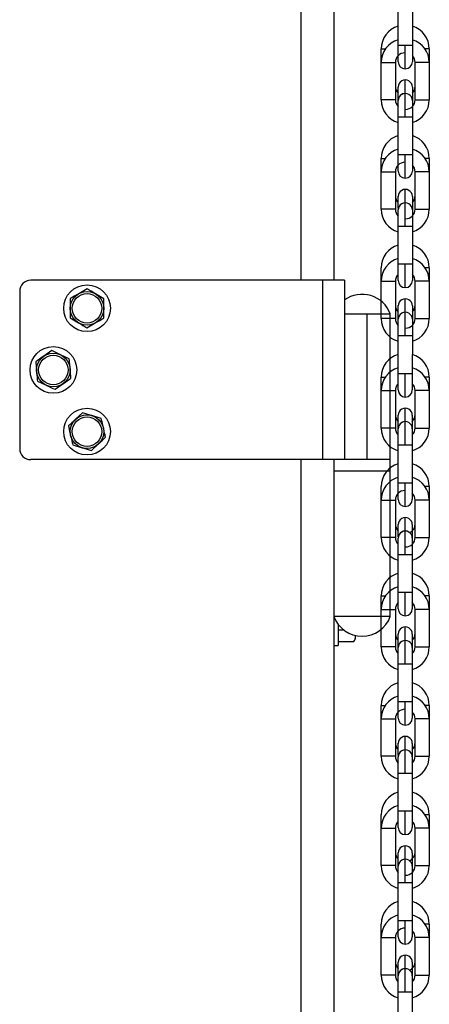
# Model space of a CAD drawing. Header units: inches. Extents: x 170 to 288, y 234 to 248.
# Tile 144 of 256: x 206.451 to 206.603, y 243.445 to 243.811. Entities that reach past the tile are written whole.
import ezdxf

# ---------------------------------------------------------------- set-up
doc = ezdxf.new("R2010")
doc.units = ezdxf.units.IN
doc.header["$LTSCALE"] = 0.25
doc.header["$MEASUREMENT"] = 0
doc.layers.add('SLIM E GUIDE MOTOR RH', color=7, linetype='Continuous')

msp = doc.modelspace()

# ---------------------------------------------------------------- linework, layer by layer
at = {"layer": 'SLIM E GUIDE MOTOR RH'}
for p, q in [((206.5556165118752, 244.1811111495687), (206.5556165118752, 243.714444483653)), ((206.5679165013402, 244.1811111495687), (206.5679165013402, 243.714444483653)), ((206.5918472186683, 243.7984156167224), (206.5918472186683, 243.8181135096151)), ((206.5970968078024, 243.8157530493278), (206.5970964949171, 243.8018422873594)), ((206.5918472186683, 243.8018423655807), (206.5944717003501, 243.8018423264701)), ((206.5944717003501, 243.7930496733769), (206.5944717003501, 243.8018423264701)), ((206.5944717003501, 243.8018423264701), (206.5970964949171, 243.8018422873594)), ((206.5970964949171, 243.8018422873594), (206.5970964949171, 243.7956743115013)), ((206.5855478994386, 243.7954225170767), (206.5855478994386, 243.8004270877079)), ((206.6033958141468, 243.800426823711), (206.6033955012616, 243.7954222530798)), ((206.5855475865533, 243.7815117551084), (206.5855478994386, 243.7954225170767)), ((206.5855478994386, 243.7954225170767), (206.5907971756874, 243.7954224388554)), ((206.5907971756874, 243.7954224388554), (206.5907968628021, 243.7815116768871)), ((206.5981459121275, 243.7815115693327), (206.5981462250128, 243.7954223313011)), ((206.6033955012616, 243.7954222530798), (206.6033955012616, 243.7815114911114)), ((206.591846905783, 243.7862642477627), (206.5918481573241, 243.786347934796)), ((206.591846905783, 243.7774520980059), (206.591846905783, 243.7862642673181)), ((206.5944713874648, 243.775091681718), (206.5944713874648, 243.7849810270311)), ((206.5970961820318, 243.7862641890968), (206.5970961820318, 243.7750916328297)), ((206.5907968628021, 243.7815116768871), (206.5855475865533, 243.7815117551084)), ((206.5981459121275, 243.7815115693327), (206.6033955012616, 243.7815114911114)), ((206.5918465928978, 243.7568195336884), (206.5918465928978, 243.7762950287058)), ((206.5970961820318, 243.7750916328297), (206.5944713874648, 243.775091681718)), ((206.5970961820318, 243.7750916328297), (206.5970958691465, 243.761180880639)), ((206.5944710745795, 243.7523882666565), (206.5944710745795, 243.7611809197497)), ((206.5944710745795, 243.7611809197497), (206.5970958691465, 243.761180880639)), ((206.5970958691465, 243.761180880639), (206.5970958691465, 243.7550128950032)), ((206.585547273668, 243.7547611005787), (206.585547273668, 243.7597656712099)), ((206.6033951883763, 243.7597654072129), (206.603394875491, 243.7547608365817)), ((206.5855469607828, 243.740850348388), (206.585547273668, 243.7547611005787)), ((206.5907965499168, 243.7547610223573), (206.5907962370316, 243.740850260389)), ((206.5981452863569, 243.7408501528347), (206.5981455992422, 243.754760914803)), ((206.603394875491, 243.7547608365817), (206.5981455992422, 243.754760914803)), ((206.603394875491, 243.7547608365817), (206.603394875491, 243.7408500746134)), ((206.5918462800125, 243.7456028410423), (206.5918475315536, 243.7456865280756)), ((206.5918462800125, 243.7411050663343), (206.5918462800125, 243.74560285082)), ((206.5944707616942, 243.73443026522), (206.5944707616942, 243.7432229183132)), ((206.5970955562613, 243.7456027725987), (206.5970955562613, 243.7344302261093)), ((206.5907962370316, 243.740850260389), (206.5855469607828, 243.740850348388)), ((206.5981452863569, 243.7408501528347), (206.603394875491, 243.7408500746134)), ((206.5970955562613, 243.7344302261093), (206.5918459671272, 243.7344303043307)), ((206.5918459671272, 243.7148210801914), (206.5918459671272, 243.7344303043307)), ((206.5970955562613, 243.7344302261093), (206.597095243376, 243.720519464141)), ((206.5855466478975, 243.7140996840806), (206.5855466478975, 243.7191042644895)), ((206.5944704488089, 243.7117268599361), (206.5944704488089, 243.7205195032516)), ((206.597095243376, 243.720519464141), (206.597095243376, 243.7143514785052)), ((206.6033945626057, 243.7191039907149), (206.6033942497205, 243.7140994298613)), ((206.5718832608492, 243.714444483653), (206.4554165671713, 243.714444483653)), ((206.5637498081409, 243.714444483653), (206.5637498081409, 243.6477778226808)), ((206.5718832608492, 243.714444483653), (206.5718832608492, 243.6477778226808)), ((206.5855463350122, 243.7001889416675), (206.5855466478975, 243.7140996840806)), ((206.5907959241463, 243.7140996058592), (206.590795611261, 243.7001888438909)), ((206.5981446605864, 243.7001887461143), (206.5981449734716, 243.7140995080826)), ((206.6033942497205, 243.7140994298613), (206.6033942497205, 243.700188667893)), ((206.4512498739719, 243.710277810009), (206.4512498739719, 243.6519444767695)), ((206.4763124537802, 243.7112444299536), (206.4731718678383, 243.7094673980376)), ((206.4825308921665, 243.7075818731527), (206.4794217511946, 243.7094131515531)), ((206.5944704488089, 243.7026015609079), (206.5944704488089, 243.7075660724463)), ((206.5918456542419, 243.7049414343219), (206.591846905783, 243.7050251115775)), ((206.5918456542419, 243.6937688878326), (206.5918456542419, 243.7049414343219)), ((206.5970949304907, 243.7049413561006), (206.5970949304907, 243.6937688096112)), ((206.4699687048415, 243.7004737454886), (206.473078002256, 243.6986424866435)), ((206.5718832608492, 243.7019444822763), (206.5889165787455, 243.7019444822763)), ((206.5803281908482, 243.6477778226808), (206.5803281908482, 243.7019444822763)), ((206.5889165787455, 243.5894444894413), (206.5889165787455, 243.7019444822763)), ((206.4761871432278, 243.696811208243), (206.4793277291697, 243.698588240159)), ((206.5918453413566, 243.6798581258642), (206.5918456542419, 243.6937688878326)), ((206.5970949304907, 243.6937688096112), (206.5970946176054, 243.6798580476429)), ((206.4631373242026, 243.6883019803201), (206.4601766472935, 243.6862390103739)), ((206.4696709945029, 243.6852370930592), (206.4664041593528, 243.686769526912)), ((206.4578287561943, 243.6769851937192), (206.4610955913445, 243.6754527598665)), ((206.5855460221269, 243.6734382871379), (206.5855460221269, 243.6784428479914)), ((206.5918453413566, 243.6736901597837), (206.5918453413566, 243.6798581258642)), ((206.5944698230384, 243.671065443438), (206.5944698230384, 243.6798580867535)), ((206.5970946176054, 243.6798580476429), (206.5970946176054, 243.6736900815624)), ((206.6033939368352, 243.6784425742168), (206.6033936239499, 243.6734380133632)), ((206.4643624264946, 243.6739203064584), (206.4673229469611, 243.6759832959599)), ((206.5855457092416, 243.6595275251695), (206.5855460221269, 243.6734382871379)), ((206.5907952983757, 243.6734382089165), (206.5907949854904, 243.6595274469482)), ((206.5981443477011, 243.6595273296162), (206.5981443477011, 243.6734380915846)), ((206.6033936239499, 243.6734380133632), (206.6033936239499, 243.6595272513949)), ((206.5944698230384, 243.6619401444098), (206.5944698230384, 243.6669046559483)), ((206.4746349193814, 243.6652283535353), (206.4719929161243, 243.6627706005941)), ((206.4815338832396, 243.6631099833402), (206.4780844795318, 243.6641691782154)), ((206.5918450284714, 243.6642800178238), (206.5918462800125, 243.6643636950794)), ((206.5918450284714, 243.6531074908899), (206.5918450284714, 243.6642800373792)), ((206.5970943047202, 243.6642799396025), (206.5970943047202, 243.6531073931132)), ((206.470965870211, 243.6532789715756), (206.4744152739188, 243.6522197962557)), ((206.4778648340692, 243.6511606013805), (206.4805068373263, 243.653618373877)), ((206.5918447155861, 243.6391967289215), (206.5918450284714, 243.6531074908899)), ((206.5970943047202, 243.6531073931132), (206.5970939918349, 243.6391966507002)), ((206.5889165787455, 243.6477778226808), (206.4554165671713, 243.6477778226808)), ((206.5556165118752, 243.6477778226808), (206.5556165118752, 242.2177778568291)), ((206.5679165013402, 243.6477778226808), (206.5679165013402, 242.2177778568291)), ((206.5679165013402, 243.6436111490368), (206.5889165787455, 243.6436111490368)), ((206.5855453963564, 243.6327768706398), (206.5855453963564, 243.6377814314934)), ((206.5918447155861, 243.6330287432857), (206.5918447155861, 243.6391967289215)), ((206.5944691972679, 243.63040402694), (206.5944691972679, 243.6391966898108)), ((206.5970939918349, 243.6391966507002), (206.5970939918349, 243.6330286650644)), ((206.6033933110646, 243.6377811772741), (206.6033929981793, 243.6327765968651)), ((206.5855450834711, 243.6188661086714), (206.5855453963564, 243.6327768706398)), ((206.5907946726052, 243.6327767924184), (206.5907943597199, 243.6188660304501)), ((206.5981437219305, 243.6188659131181), (206.5981437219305, 243.6327766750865)), ((206.6033929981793, 243.6327765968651), (206.6033929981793, 243.6188658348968)), ((206.5944691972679, 243.6211509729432), (206.5944691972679, 243.6262432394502)), ((206.5918444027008, 243.6236186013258), (206.5918456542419, 243.6237022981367)), ((206.5918444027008, 243.6191208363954), (206.5918444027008, 243.6236186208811)), ((206.5970936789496, 243.6236185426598), (206.5970936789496, 243.6124459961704)), ((206.5918444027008, 243.6124460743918), (206.5918444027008, 243.6186140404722)), ((206.5918440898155, 243.5985353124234), (206.5918444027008, 243.6124460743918)), ((206.5970936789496, 243.6124459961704), (206.5970933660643, 243.5985352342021)), ((206.5855447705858, 243.5921154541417), (206.5855447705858, 243.5971200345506)), ((206.5918440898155, 243.5923673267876), (206.5918440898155, 243.5985353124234)), ((206.5970933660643, 243.5985352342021), (206.5970933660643, 243.5923672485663)), ((206.6033926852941, 243.597119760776), (206.6033923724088, 243.5921151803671)), ((206.5889165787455, 243.5894444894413), (206.5679165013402, 243.5894444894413)), ((206.5855444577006, 243.5782046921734), (206.5855447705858, 243.5921154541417)), ((206.5907940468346, 243.5921153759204), (206.5907937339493, 243.578204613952)), ((206.59814309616, 243.5782045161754), (206.59814309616, 243.5921152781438)), ((206.6033923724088, 243.5921151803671), (206.6033923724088, 243.5782044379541)), ((206.569583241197, 243.5864635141), (206.569583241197, 243.5786944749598)), ((206.5944685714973, 243.5806173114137), (206.5944685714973, 243.5855818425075)), ((206.569583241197, 243.5845262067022), (206.5715201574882, 243.5845262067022)), ((206.575916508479, 243.58236113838), (206.575916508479, 243.5811111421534)), ((206.5918437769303, 243.5829571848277), (206.5918450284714, 243.5830408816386)), ((206.5918437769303, 243.5717846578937), (206.5918437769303, 243.582957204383)), ((206.5970930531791, 243.5829571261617), (206.5970930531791, 243.5717845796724)), ((206.5679165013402, 243.5786944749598), (206.569583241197, 243.5786944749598)), ((206.569583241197, 243.580196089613), (206.5753583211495, 243.580196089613)), ((206.5753583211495, 243.580196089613), (206.5755950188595, 243.5805542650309)), ((206.5756011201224, 243.5805648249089), (206.575916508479, 243.5811111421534)), ((206.591843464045, 243.5578738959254), (206.5918437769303, 243.5717846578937)), ((206.5970930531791, 243.5717845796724), (206.5970927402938, 243.557873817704)), ((206.5855441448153, 243.5514540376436), (206.5855441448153, 243.5564585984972)), ((206.591843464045, 243.5517059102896), (206.591843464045, 243.5578738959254)), ((206.5970927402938, 243.557873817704), (206.5970927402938, 243.5517058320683)), ((206.6033920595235, 243.5564583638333), (206.6033920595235, 243.551453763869)), ((206.58554383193, 243.5375432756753), (206.5855441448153, 243.5514540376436)), ((206.5907934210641, 243.5514539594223), (206.5907934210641, 243.5375431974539)), ((206.5981424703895, 243.537543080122), (206.5981424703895, 243.5514538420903)), ((206.6033920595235, 243.551453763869), (206.6033917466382, 243.5375430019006)), ((206.5918431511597, 243.5422957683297), (206.5918444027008, 243.5423794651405)), ((206.5918431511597, 243.5377980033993), (206.5918431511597, 243.5422958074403)), ((206.5944679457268, 243.5399558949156), (206.5944679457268, 243.544920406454)), ((206.5970924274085, 243.542295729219), (206.5970924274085, 243.5311231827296)), ((206.5918431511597, 243.5311232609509), (206.5918431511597, 243.5372912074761)), ((206.5918428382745, 243.5172124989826), (206.5918431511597, 243.5311232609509)), ((206.5970924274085, 243.5311231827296), (206.5970921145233, 243.5172124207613)), ((206.5918428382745, 243.5110445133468), (206.5918428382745, 243.5172124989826)), ((206.5970921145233, 243.5172124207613), (206.5970921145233, 243.5110444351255)), ((206.5855435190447, 243.5107926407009), (206.5855435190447, 243.5157972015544)), ((206.603391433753, 243.5157969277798), (206.601828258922, 243.5157969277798)), ((206.603391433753, 243.5157969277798), (206.603391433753, 243.5107923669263)), ((206.5855432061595, 243.4968818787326), (206.5855435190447, 243.5107926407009)), ((206.5907927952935, 243.5107925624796), (206.5907927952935, 243.4968818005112)), ((206.5981418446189, 243.4968816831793), (206.5981418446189, 243.5107924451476)), ((206.603391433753, 243.5107923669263), (206.6033911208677, 243.4968816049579)), ((206.5918440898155, 243.5017180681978), (206.5918425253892, 243.5016343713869)), ((206.5918425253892, 243.4904618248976), (206.5918425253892, 243.5016343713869)), ((206.5944673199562, 243.4992944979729), (206.5944673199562, 243.5042590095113)), ((206.597091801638, 243.5016342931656), (206.597091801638, 243.4904617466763)), ((206.5918422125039, 243.4765510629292), (206.5918425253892, 243.4904618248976)), ((206.597091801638, 243.4904617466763), (206.5970914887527, 243.4765509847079)), ((206.5918422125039, 243.4703830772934), (206.5918422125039, 243.4765510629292)), ((206.5970914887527, 243.4765509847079), (206.5970914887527, 243.4703829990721)), ((206.5855428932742, 243.4701312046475), (206.5855428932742, 243.4751358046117)), ((206.6033908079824, 243.4751355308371), (206.6033908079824, 243.4701309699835)), ((206.5855425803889, 243.4562204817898), (206.5855428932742, 243.4701312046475)), ((206.590792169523, 243.4701311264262), (206.590792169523, 243.4562203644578)), ((206.5981412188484, 243.4562202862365), (206.5981412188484, 243.4701310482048)), ((206.6033908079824, 243.4701309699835), (206.6033904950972, 243.4562202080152)), ((206.591843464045, 243.4610566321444), (206.5918418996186, 243.4609729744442)), ((206.5944666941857, 243.4586331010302), (206.5944666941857, 243.4635976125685)), ((206.5918418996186, 243.4498004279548), (206.5918418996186, 243.4609729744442)), ((206.5970911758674, 243.4605033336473), (206.5970911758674, 243.4498003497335)), ((206.5918415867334, 243.4358896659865), (206.5918418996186, 243.4498004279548)), ((206.5970911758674, 243.4498003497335), (206.5970908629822, 243.4358895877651))]:
    msp.add_line(p, q, dxfattribs=at)
at = {"layer": 'SLIM E GUIDE MOTOR RH', "flags": 128}
for points in [[(206.5855478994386, 243.8004270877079), (206.5857478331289, 243.8004270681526), (206.5863166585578, 243.8004270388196), (206.5871110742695, 243.8004270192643)], [(206.591846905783, 243.7956743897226), (206.591846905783, 243.7974809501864), (206.5918472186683, 243.7984156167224)], [(206.6033958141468, 243.800426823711), (206.6031958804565, 243.8004268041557), (206.6026270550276, 243.800426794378), (206.6018326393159, 243.800426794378)], [(206.6033955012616, 243.7954222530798), (206.6031958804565, 243.7954222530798), (206.6026267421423, 243.7954222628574), (206.6017753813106, 243.7954222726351), (206.6007710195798, 243.7954222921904), (206.5997663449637, 243.7954223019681), (206.598914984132, 243.7954223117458), (206.5983461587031, 243.7954223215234), (206.5981462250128, 243.7954223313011)], [(206.5944713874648, 243.7849810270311), (206.5944717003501, 243.7863134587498), (206.5944717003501, 243.7888888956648)], [(206.5944713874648, 243.7838843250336), (206.5934670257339, 243.7836845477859), (206.5926325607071, 243.7831324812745)], [(206.5918465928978, 243.7762950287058), (206.591846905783, 243.7774520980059)], [(206.5944713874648, 243.775091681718), (206.5934670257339, 243.7750916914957), (206.592615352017, 243.7750917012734), (206.5920465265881, 243.7750917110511), (206.5918465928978, 243.7750917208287)], [(206.5918465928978, 243.7611809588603), (206.5920462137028, 243.7611809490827), (206.592615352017, 243.761180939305), (206.5934667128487, 243.7611809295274), (206.5944710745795, 243.7611809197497)], [(206.585547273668, 243.7597656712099), (206.5857472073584, 243.7597656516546), (206.5863160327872, 243.7597656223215), (206.587110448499, 243.7597656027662)], [(206.6033951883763, 243.7597654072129), (206.6031952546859, 243.7597653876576), (206.602626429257, 243.7597653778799), (206.6018320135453, 243.7597653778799)], [(206.585547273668, 243.7547611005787), (206.5857468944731, 243.7547611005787), (206.5863160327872, 243.754761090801), (206.5871673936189, 243.7547610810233), (206.5881717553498, 243.754761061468), (206.5891764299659, 243.7547610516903), (206.5900277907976, 243.7547610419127), (206.5905966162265, 243.754761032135), (206.5907965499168, 243.7547610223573)], [(206.5918462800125, 243.7560524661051), (206.5918465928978, 243.7568195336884)], [(206.5918462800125, 243.7550129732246), (206.5918462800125, 243.7560524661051)], [(206.5944707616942, 243.7431352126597), (206.5944710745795, 243.7443196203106), (206.5944710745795, 243.7482274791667)], [(206.5944707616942, 243.7432229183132), (206.5934663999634, 243.7430231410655), (206.5926319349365, 243.7424710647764)], [(206.5918459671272, 243.7344303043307), (206.5918462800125, 243.7356336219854), (206.5918462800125, 243.7405982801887)], [(206.5918459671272, 243.7205195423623), (206.5920455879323, 243.7205195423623), (206.5926147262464, 243.720519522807), (206.5934660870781, 243.720519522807), (206.5944704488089, 243.7205195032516)], [(206.5944704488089, 243.7205195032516), (206.5954751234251, 243.7205194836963), (206.5963264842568, 243.7205194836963), (206.5968953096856, 243.720519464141), (206.597095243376, 243.720519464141)], [(206.6033945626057, 243.7191039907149), (206.6031946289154, 243.7191039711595), (206.6018313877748, 243.7191039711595)], [(206.5855466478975, 243.7140996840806), (206.5863154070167, 243.7140996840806), (206.5871667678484, 243.7140996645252), (206.5881711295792, 243.7140996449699), (206.5891758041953, 243.7140996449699), (206.590027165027, 243.7140996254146), (206.5905959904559, 243.7140996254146), (206.5907959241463, 243.7140996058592)], [(206.5918456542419, 243.7143515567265), (206.5918456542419, 243.7144700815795), (206.5918459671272, 243.7148210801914)], [(206.6033942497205, 243.7140994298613), (206.6026254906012, 243.7140994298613), (206.6017741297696, 243.7140994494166), (206.5997654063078, 243.7140994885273), (206.5989137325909, 243.7140994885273), (206.598344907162, 243.7140995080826), (206.5981449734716, 243.7140995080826)], [(206.5944704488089, 243.7025615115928), (206.5934657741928, 243.7023617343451), (206.592631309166, 243.7018096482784)], [(206.5944701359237, 243.6937688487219), (206.5944701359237, 243.7010796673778), (206.5944704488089, 243.7018922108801), (206.5944704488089, 243.7025615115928)], [(206.590795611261, 243.7001888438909), (206.5905959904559, 243.7001888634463), (206.5900268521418, 243.7001888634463), (206.5891754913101, 243.7001888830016), (206.5881711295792, 243.7001889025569), (206.5871667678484, 243.7001889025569), (206.5863150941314, 243.7001889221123), (206.5857462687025, 243.7001889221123), (206.5855463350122, 243.7001889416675)], [(206.5981446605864, 243.7001887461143), (206.5983445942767, 243.7001887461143), (206.5989134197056, 243.700188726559), (206.5997650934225, 243.700188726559), (206.6017738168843, 243.7001886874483), (206.6026254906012, 243.700188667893), (206.6033942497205, 243.700188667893)], [(206.5954744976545, 243.6937688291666), (206.5934657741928, 243.6937688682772), (206.5926141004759, 243.6937688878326), (206.5918456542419, 243.6937688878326)], [(206.5970949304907, 243.6937688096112), (206.5968949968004, 243.6937688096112), (206.5963261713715, 243.6937688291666), (206.5954744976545, 243.6937688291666)], [(206.5855460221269, 243.6784428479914), (206.5857459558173, 243.6784428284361), (206.5863147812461, 243.6784428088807), (206.5871091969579, 243.6784427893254)], [(206.5918453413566, 243.6798581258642), (206.5926141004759, 243.6798581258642), (206.5934654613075, 243.6798581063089), (206.5944698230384, 243.6798580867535)], [(206.5944698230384, 243.6798580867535), (206.5954744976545, 243.6798580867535), (206.5963258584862, 243.6798580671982), (206.5968949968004, 243.6798580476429), (206.5970946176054, 243.6798580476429)], [(206.6033939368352, 243.6784425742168), (206.6031940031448, 243.6784425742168), (206.6026251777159, 243.6784425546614), (206.6018307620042, 243.6784425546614)], [(206.5855460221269, 243.6734382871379), (206.585745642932, 243.6734382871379), (206.5863147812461, 243.6734382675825), (206.5871661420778, 243.6734382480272), (206.5881705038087, 243.6734382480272), (206.5891751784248, 243.6734382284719), (206.5900265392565, 243.6734382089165), (206.5907952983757, 243.6734382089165)], [(206.6033936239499, 243.6734380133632), (206.6031940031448, 243.6734380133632), (206.6026248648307, 243.6734380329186), (206.601773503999, 243.6734380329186), (206.5997647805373, 243.6734380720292), (206.5989131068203, 243.6734380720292), (206.5983442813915, 243.6734380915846), (206.5981443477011, 243.6734380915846)], [(206.5907949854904, 243.6595274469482), (206.5900262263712, 243.6595274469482), (206.5891748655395, 243.6595274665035), (206.5871661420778, 243.6595275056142), (206.5863144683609, 243.6595275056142), (206.585745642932, 243.6595275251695), (206.5855457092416, 243.6595275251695)], [(206.5944698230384, 243.6619000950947), (206.5934651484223, 243.661700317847), (206.5926306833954, 243.6611482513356)], [(206.5944695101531, 243.6531074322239), (206.5944695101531, 243.6593247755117), (206.5944698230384, 243.6604182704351), (206.5944698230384, 243.6619000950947)], [(206.5981443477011, 243.6595273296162), (206.5983439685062, 243.6595273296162), (206.5989127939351, 243.6595273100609), (206.599764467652, 243.6595273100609), (206.6017731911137, 243.6595272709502), (206.6026248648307, 243.6595272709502), (206.6031936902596, 243.6595272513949), (206.6033936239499, 243.6595272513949)], [(206.5944695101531, 243.6531074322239), (206.5934651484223, 243.6531074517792), (206.5926137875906, 243.6531074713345), (206.5920446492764, 243.6531074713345), (206.5918450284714, 243.6531074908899)], [(206.5970943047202, 243.6531073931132), (206.5968943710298, 243.6531074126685), (206.596325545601, 243.6531074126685), (206.595473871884, 243.6531074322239), (206.5944695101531, 243.6531074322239)], [(206.5918447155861, 243.6391967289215), (206.5920443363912, 243.6391967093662), (206.5926134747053, 243.6391967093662), (206.593464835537, 243.6391966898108), (206.5944691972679, 243.6391966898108)], [(206.5944691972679, 243.6391966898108), (206.595473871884, 243.6391966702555), (206.5963252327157, 243.6391966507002), (206.5970939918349, 243.6391966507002)], [(206.6033933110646, 243.6377811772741), (206.6031933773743, 243.6377811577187), (206.6026245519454, 243.6377811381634), (206.6018301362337, 243.6377811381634)], [(206.5855453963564, 243.6327768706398), (206.5857450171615, 243.6327768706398), (206.5863141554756, 243.6327768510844), (206.5871655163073, 243.6327768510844), (206.5881701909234, 243.6327768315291), (206.5891745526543, 243.6327768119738), (206.5900259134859, 243.6327768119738), (206.5905950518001, 243.6327767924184), (206.5907946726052, 243.6327767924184)], [(206.6033929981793, 243.6327765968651), (206.6031933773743, 243.6327765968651), (206.6026242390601, 243.6327766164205), (206.6017728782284, 243.6327766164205), (206.5997641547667, 243.6327766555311), (206.5989124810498, 243.6327766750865), (206.5981437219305, 243.6327766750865)], [(206.5907943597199, 243.6188660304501), (206.5905947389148, 243.6188660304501), (206.5900256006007, 243.6188660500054), (206.589174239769, 243.6188660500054), (206.5871655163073, 243.6188660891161), (206.5863138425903, 243.6188660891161), (206.5857450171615, 243.6188661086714), (206.5855450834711, 243.6188661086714)], [(206.5944691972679, 243.6212386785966), (206.5934645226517, 243.6210389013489), (206.5926300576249, 243.6204868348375)], [(206.5944688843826, 243.6124460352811), (206.5944688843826, 243.618663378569), (206.5944691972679, 243.619756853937), (206.5944691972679, 243.6212386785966)], [(206.5981437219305, 243.6188659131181), (206.5989124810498, 243.6188659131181), (206.5997638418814, 243.6188658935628), (206.6007682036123, 243.6188658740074), (206.6017725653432, 243.6188658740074), (206.6026242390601, 243.6188658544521), (206.603193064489, 243.6188658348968), (206.6033929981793, 243.6188658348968)], [(206.5954732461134, 243.6124460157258), (206.5934645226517, 243.6124460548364), (206.5926131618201, 243.6124460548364), (206.5920440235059, 243.6124460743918), (206.5918444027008, 243.6124460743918)], [(206.5970936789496, 243.6124459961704), (206.5963249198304, 243.6124459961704), (206.5954732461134, 243.6124460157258)], [(206.5855447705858, 243.5971200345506), (206.5857447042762, 243.5971200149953), (206.5863135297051, 243.5971199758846), (206.5871079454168, 243.5971199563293)], [(206.5918440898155, 243.5985353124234), (206.5920437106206, 243.5985353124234), (206.5926128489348, 243.5985352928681), (206.5934642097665, 243.5985352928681), (206.5944688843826, 243.5985352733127)], [(206.5944685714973, 243.5897426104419), (206.5944685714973, 243.5968198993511), (206.5944688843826, 243.5985352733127)], [(206.5944688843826, 243.5985352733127), (206.5954732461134, 243.5985352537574), (206.5963246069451, 243.5985352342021), (206.5970933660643, 243.5985352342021)], [(206.6033926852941, 243.597119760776), (206.6031927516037, 243.5971197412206), (206.6018295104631, 243.5971197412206)], [(206.5855447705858, 243.5921154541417), (206.5863135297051, 243.5921154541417), (206.5871648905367, 243.5921154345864), (206.5881695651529, 243.5921154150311), (206.5891739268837, 243.5921153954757), (206.5900252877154, 243.5921153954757), (206.5905944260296, 243.5921153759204), (206.5907940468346, 243.5921153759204)], [(206.6033923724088, 243.5921151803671), (206.6031927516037, 243.5921151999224), (206.6026239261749, 243.5921151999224), (206.6017722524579, 243.5921152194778), (206.600767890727, 243.5921152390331), (206.5997635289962, 243.5921152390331), (206.5989118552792, 243.5921152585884), (206.5983430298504, 243.5921152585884), (206.59814309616, 243.5921152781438)], [(206.5907937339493, 243.578204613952), (206.5905941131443, 243.578204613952), (206.5900252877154, 243.5782046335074), (206.5891736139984, 243.5782046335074), (206.5871648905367, 243.578204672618), (206.5863132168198, 243.5782046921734), (206.5855444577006, 243.5782046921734)], [(206.5944685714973, 243.5805772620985), (206.5934638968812, 243.5803774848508), (206.5926294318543, 243.5798254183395)], [(206.594468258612, 243.5717846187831), (206.594468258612, 243.5766695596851), (206.5944685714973, 243.5780019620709), (206.5944685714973, 243.5805772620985)], [(206.59814309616, 243.5782045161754), (206.5983427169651, 243.5782044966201), (206.5989118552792, 243.5782044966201), (206.5997632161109, 243.5782044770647), (206.6007675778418, 243.5782044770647), (206.6017719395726, 243.5782044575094), (206.6026236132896, 243.5782044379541), (206.6033923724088, 243.5782044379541)], [(206.5954726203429, 243.5717845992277), (206.5934638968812, 243.5717846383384), (206.5926125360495, 243.5717846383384), (206.5920433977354, 243.5717846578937), (206.5918437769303, 243.5717846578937)], [(206.5970930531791, 243.5717845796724), (206.5968931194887, 243.5717845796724), (206.5963242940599, 243.5717845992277), (206.5954726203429, 243.5717845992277)], [(206.5855441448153, 243.5564585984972), (206.5857440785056, 243.5564585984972), (206.5863129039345, 243.5564585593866), (206.5871073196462, 243.5564585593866)], [(206.591843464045, 243.5578738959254), (206.5926122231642, 243.5578738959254), (206.5934635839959, 243.5578738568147), (206.5954726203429, 243.5578738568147)], [(206.5944679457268, 243.5490811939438), (206.5944679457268, 243.5561585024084), (206.594468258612, 243.5578738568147)], [(206.5954726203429, 243.5578738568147), (206.5963239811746, 243.557873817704), (206.5970927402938, 243.557873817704)], [(206.6033920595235, 243.5564583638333), (206.6031921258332, 243.5564583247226), (206.6018288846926, 243.5564583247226)], [(206.5855441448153, 243.5514540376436), (206.5871642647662, 243.5514540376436), (206.5881689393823, 243.551453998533), (206.5900246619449, 243.551453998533), (206.590593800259, 243.5514539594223), (206.5907934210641, 243.5514539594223)], [(206.6033920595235, 243.551453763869), (206.6031921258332, 243.551453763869), (206.6026233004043, 243.5514538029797), (206.6007672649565, 243.5514538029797), (206.5997629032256, 243.5514538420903), (206.5981424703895, 243.5514538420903)], [(206.5944679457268, 243.5399158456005), (206.5934635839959, 243.5397160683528), (206.5926288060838, 243.5391640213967)], [(206.5944676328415, 243.5311232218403), (206.5944676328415, 243.5344879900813), (206.5944679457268, 243.536008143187), (206.5944679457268, 243.5399158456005)], [(206.5907934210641, 243.5375431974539), (206.5905934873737, 243.5375431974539), (206.5900246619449, 243.5375432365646), (206.588168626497, 243.5375432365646), (206.5871642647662, 243.5375432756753), (206.58554383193, 243.5375432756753)], [(206.5981424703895, 243.537543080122), (206.5997625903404, 243.537543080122), (206.6007669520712, 243.5375430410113), (206.602622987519, 243.5375430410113), (206.6031918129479, 243.5375430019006), (206.6033917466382, 243.5375430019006)], [(206.5944676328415, 243.5311232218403), (206.5926119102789, 243.5311232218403), (206.5920427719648, 243.5311232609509), (206.5918431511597, 243.5311232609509)], [(206.5970924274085, 243.5311231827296), (206.5954719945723, 243.5311231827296), (206.5944676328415, 243.5311232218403)], [(206.5918428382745, 243.5172124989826), (206.5920427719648, 243.5172124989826), (206.5926115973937, 243.5172124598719), (206.5944676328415, 243.5172124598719)], [(206.5944673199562, 243.5084197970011), (206.5944673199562, 243.5138476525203), (206.5944676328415, 243.515497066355), (206.5944676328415, 243.5172124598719)], [(206.5944676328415, 243.5172124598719), (206.5954719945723, 243.5172124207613), (206.5970921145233, 243.5172124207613)], [(206.5855435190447, 243.5107926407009), (206.5863122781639, 243.5107926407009), (206.5871636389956, 243.5107926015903), (206.5881683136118, 243.5107926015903), (206.5891726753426, 243.5107925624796), (206.5907927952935, 243.5107925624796)], [(206.603391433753, 243.5107923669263), (206.6026226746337, 243.5107923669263), (206.6017710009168, 243.510792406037), (206.5997622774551, 243.510792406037), (206.5989106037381, 243.5107924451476), (206.5981418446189, 243.5107924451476)], [(206.5944673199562, 243.4992544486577), (206.5934629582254, 243.49905467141), (206.5926281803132, 243.4985025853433)], [(206.5944670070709, 243.4904617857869), (206.5944670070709, 243.4938265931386), (206.5944673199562, 243.4953467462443), (206.5944673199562, 243.4992544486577)], [(206.5907927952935, 243.4968818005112), (206.5891723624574, 243.4968818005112), (206.5881680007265, 243.4968818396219), (206.5871636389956, 243.4968818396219), (206.5863119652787, 243.4968818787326), (206.5855432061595, 243.4968818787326)], [(206.5981418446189, 243.4968816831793), (206.5989106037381, 243.4968816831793), (206.5997619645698, 243.4968816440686), (206.6017706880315, 243.4968816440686), (206.6026223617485, 243.4968816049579), (206.6033911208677, 243.4968816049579)], [(206.5944670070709, 243.4904617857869), (206.5934626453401, 243.4904618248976), (206.5918425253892, 243.4904618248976)], [(206.597091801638, 243.4904617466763), (206.5968918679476, 243.4904617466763), (206.5963230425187, 243.4904617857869), (206.5944670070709, 243.4904617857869)], [(206.5918422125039, 243.4765510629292), (206.5934623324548, 243.4765510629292), (206.5944670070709, 243.4765510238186)], [(206.5944666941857, 243.4677584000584), (206.5944666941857, 243.4731862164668), (206.5944670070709, 243.4748356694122), (206.5944670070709, 243.4765510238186)], [(206.5944670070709, 243.4765510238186), (206.5963227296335, 243.4765510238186), (206.5968918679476, 243.4765509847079), (206.5970914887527, 243.4765509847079)], [(206.6033908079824, 243.4751355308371), (206.6031908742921, 243.4751354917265), (206.6018276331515, 243.4751354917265)], [(206.5855428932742, 243.4701312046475), (206.5871633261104, 243.4701312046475), (206.5881676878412, 243.4701311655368), (206.5905925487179, 243.4701311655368), (206.590792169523, 243.4701311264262)], [(206.6033908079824, 243.4701309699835), (206.6017703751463, 243.4701309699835), (206.6007660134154, 243.4701310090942), (206.5989099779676, 243.4701310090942), (206.5983411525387, 243.4701310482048), (206.5981412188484, 243.4701310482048)], [(206.5944666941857, 243.458593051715), (206.5934623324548, 243.4583932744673), (206.592627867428, 243.4578411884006)], [(206.5944663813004, 243.4498003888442), (206.5944663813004, 243.4515157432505), (206.5944666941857, 243.4531651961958), (206.5944666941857, 243.458593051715)], [(206.5970914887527, 243.4609728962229), (206.5970914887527, 243.4608543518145), (206.5970911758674, 243.4605033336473)], [(206.590792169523, 243.4562203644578), (206.5905922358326, 243.4562204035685), (206.5881673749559, 243.4562204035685), (206.5871630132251, 243.4562204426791), (206.5857425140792, 243.4562204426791), (206.5855425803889, 243.4562204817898)], [(206.5981412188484, 243.4562202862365), (206.5983408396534, 243.4562202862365), (206.5989099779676, 243.4562202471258), (206.6007657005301, 243.4562202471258), (206.6017703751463, 243.4562202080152), (206.6033904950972, 243.4562202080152)], [(206.5944663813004, 243.4498003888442), (206.5934620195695, 243.4498003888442), (206.5926106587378, 243.4498004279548), (206.5918418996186, 243.4498004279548)], [(206.5970911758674, 243.4498003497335), (206.5954710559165, 243.4498003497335), (206.5944663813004, 243.4498003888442)]]:
    msp.add_lwpolyline(points, dxfattribs=at)
at = {"layer": 'SLIM E GUIDE MOTOR RH'}
for centre, radius in [((206.4762498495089, 243.7040278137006), 0.008666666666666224), ((206.4762498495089, 243.7040278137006), 0.00625000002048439), ((206.4762498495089, 243.7040278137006), 0.005468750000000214), ((206.4637498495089, 243.6811111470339), 0.008666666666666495), ((206.4637498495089, 243.6811111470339), 0.006250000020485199), ((206.4637498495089, 243.6811111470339), 0.005468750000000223), ((206.4762498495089, 243.6581944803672), 0.008666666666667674), ((206.4762498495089, 243.6581944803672), 0.006250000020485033), ((206.4762498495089, 243.6581944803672), 0.005468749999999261)]:
    msp.add_circle(centre, radius, dxfattribs=at)
for centre, radius, start, end in [((206.5943405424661, 243.8004269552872), 0.008792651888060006, 106.4732472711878, 179.9991373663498), ((206.5946030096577, 243.8004269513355), 0.008792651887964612, 359.9991373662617, 73.5250272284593), ((206.594340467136, 243.7954223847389), 0.00879265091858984, 106.4732492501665, 179.99913736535), ((206.5946029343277, 243.7954223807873), 0.008792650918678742, 359.9991373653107, 73.5250254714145), ((206.594340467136, 243.7954223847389), 0.00354330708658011, 89.99913736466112, 179.9991373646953), ((206.5946029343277, 243.7954223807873), 0.003543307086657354, 359.9991373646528, 45.27422421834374), ((206.5944717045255, 243.795674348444), 0.002624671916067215, 179.9991373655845, 359.9991229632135), ((206.5944715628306, 243.7862642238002), 0.002624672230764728, 359.9991373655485, 179.9991428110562), ((206.5943403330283, 243.7865161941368), 0.003543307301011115, 179.9991373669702, 225.2744808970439), ((206.5944714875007, 243.781259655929), 0.002624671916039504, 359.9991373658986, 179.9991428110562), ((206.5944714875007, 243.781259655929), 0.002624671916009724, 134.4758266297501, 179.9991373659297), ((206.5946028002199, 243.7865161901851), 0.00354330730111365, 314.7226733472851, 359.999137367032), ((206.5943402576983, 243.7815116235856), 0.008792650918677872, 179.9991373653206, 253.5250254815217), ((206.5943402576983, 243.7815116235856), 0.003543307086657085, 179.9991373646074, 225.2735895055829), ((206.59460272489, 243.781511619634), 0.003543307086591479, 269.9991373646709, 359.9991373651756), ((206.59460272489, 243.781511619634), 0.008792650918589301, 286.4732492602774, 359.9991373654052), ((206.5943399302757, 243.7597655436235), 0.008792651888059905, 106.4732472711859, 179.9991373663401), ((206.5946023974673, 243.7597655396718), 0.008792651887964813, 359.9991373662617, 73.5250272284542), ((206.5943398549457, 243.7547609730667), 0.00879265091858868, 106.4732492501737, 179.9991373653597), ((206.5946023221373, 243.7547609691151), 0.008792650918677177, 359.9991373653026, 73.52502547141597), ((206.5943398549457, 243.7547609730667), 0.00354330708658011, 89.999137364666, 179.9991373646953), ((206.5944710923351, 243.7550129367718), 0.002624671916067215, 179.9991373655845, 359.9991229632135), ((206.5946023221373, 243.7547609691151), 0.003543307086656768, 359.99913736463, 45.27422422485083), ((206.5944709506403, 243.7456028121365), 0.002624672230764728, 359.9991373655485, 179.9991428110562), ((206.594339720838, 243.7458547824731), 0.003543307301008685, 179.9991373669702, 225.2742276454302), ((206.5944708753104, 243.7405982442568), 0.002624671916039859, 359.9991373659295, 179.9991428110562), ((206.5946021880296, 243.7458547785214), 0.003543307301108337, 314.7233220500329, 359.999137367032), ((206.594339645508, 243.7408502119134), 0.008792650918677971, 179.9991373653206, 253.5250254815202), ((206.594339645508, 243.7408502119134), 0.003543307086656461, 179.9991373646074, 225.2728615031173), ((206.5944708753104, 243.7405982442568), 0.002624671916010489, 134.4758266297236, 179.9991373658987), ((206.5946021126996, 243.7408502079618), 0.003543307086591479, 269.9991373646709, 359.9991373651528), ((206.5946021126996, 243.7408502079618), 0.008792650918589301, 286.4732492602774, 359.9991373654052), ((206.5943393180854, 243.7191041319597), 0.008792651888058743, 106.473247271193, 179.9991373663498), ((206.594601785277, 243.719104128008), 0.008792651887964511, 359.9991373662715, 73.52502722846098), ((206.5943392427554, 243.7140995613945), 0.00879265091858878, 106.4732492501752, 179.9991373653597), ((206.594601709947, 243.7140995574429), 0.00879265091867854, 359.9991373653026, 73.5250254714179), ((206.4554165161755, 243.7102778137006), 0.00416666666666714, 90, 180), ((206.5943392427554, 243.7140995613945), 0.003543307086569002, 134.7248813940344, 179.9991373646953), ((205.7482376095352, 243.7156008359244), 0.8436089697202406, 359.9151520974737, 0.0690221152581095), ((206.5944704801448, 243.7143515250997), 0.002624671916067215, 179.9991373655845, 359.9991229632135), ((206.594601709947, 243.7140995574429), 0.003543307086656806, 359.99913736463, 45.27422422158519), ((206.5784165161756, 243.6980303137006), 0.0112058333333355, 20.44433726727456, 125.6639169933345), ((206.59447033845, 243.7049414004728), 0.002624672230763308, 359.9991373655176, 179.9991428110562), ((206.5943391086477, 243.7051933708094), 0.003543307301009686, 179.9991373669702, 225.2742276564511), ((206.5944702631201, 243.6999368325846), 0.002624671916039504, 359.9991373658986, 179.9991428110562), ((206.5946015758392, 243.7051933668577), 0.003543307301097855, 314.724672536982, 359.999137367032), ((206.5943390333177, 243.7001888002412), 0.008792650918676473, 179.9991373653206, 253.525025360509), ((206.5943390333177, 243.7001888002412), 0.003543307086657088, 179.9991373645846, 225.2742238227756), ((206.5944702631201, 243.6999368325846), 0.00262467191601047, 134.4758266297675, 179.9991373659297), ((206.5946015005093, 243.7001887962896), 0.003543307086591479, 269.9991373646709, 359.9991373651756), ((206.5946015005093, 243.7001887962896), 0.008792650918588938, 286.4732491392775, 359.9991373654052), ((206.5943387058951, 243.6784427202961), 0.00879265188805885, 106.47324739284, 179.999137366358), ((206.5946011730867, 243.6784427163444), 0.008792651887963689, 359.9991373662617, 73.52502733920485), ((206.5943386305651, 243.6734381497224), 0.008792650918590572, 106.4736233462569, 179.99913736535), ((206.5946010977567, 243.6734381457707), 0.00879265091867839, 359.9991373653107, 73.52502559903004), ((206.5943386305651, 243.6734381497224), 0.003543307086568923, 134.725291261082, 179.9991373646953), ((206.5944698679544, 243.6736901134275), 0.002624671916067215, 179.9991373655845, 359.9991229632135), ((206.5946010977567, 243.6734381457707), 0.003543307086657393, 359.9991373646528, 45.27422422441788), ((206.5944697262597, 243.664279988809), 0.002624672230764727, 359.9991373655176, 179.9991428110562), ((206.5943384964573, 243.6645319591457), 0.003543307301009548, 179.9991373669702, 225.2743172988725), ((206.5946009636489, 243.664531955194), 0.003543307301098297, 314.724595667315, 359.999137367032), ((206.5943384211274, 243.6595273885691), 0.00879265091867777, 179.9991373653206, 253.5250254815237), ((206.5943384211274, 243.6595273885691), 0.003543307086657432, 179.9991373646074, 225.2732017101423), ((206.5944696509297, 243.6592754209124), 0.002624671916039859, 359.9991373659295, 179.9991428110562), ((206.5944696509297, 243.6592754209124), 0.002624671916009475, 134.4758266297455, 179.9991373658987), ((206.594600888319, 243.6595273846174), 0.008792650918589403, 286.473249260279, 359.9991373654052), ((206.594600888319, 243.6595273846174), 0.003543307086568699, 314.7245355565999, 359.9991373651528), ((206.4554165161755, 243.6519444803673), 0.00416666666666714, 180, 270), ((206.5943380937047, 243.6377813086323), 0.008792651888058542, 106.4732472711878, 179.9991373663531), ((206.5946005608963, 243.6377813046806), 0.00879265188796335, 359.9991373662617, 73.5250272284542), ((206.5943380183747, 243.6327767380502), 0.008792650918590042, 106.4732492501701, 179.99913736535), ((206.5946004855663, 243.6327767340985), 0.008792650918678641, 359.9991373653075, 73.52502547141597), ((206.5943380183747, 243.6327767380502), 0.00354330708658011, 89.999137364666, 179.9991373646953), ((206.5944692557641, 243.6330287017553), 0.002624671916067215, 179.9991373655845, 359.9991229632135), ((206.5946004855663, 243.6327767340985), 0.003543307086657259, 359.9991373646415, 45.27422422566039), ((206.5944691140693, 243.6236185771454), 0.002624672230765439, 359.9991373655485, 179.9991428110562), ((206.594337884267, 243.6238705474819), 0.003543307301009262, 179.9991373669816, 225.2742276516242), ((206.5946003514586, 243.6238705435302), 0.003543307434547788, 295.182801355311, 359.999137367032), ((206.594337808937, 243.6188659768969), 0.00879265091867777, 179.9991373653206, 253.5250254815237), ((206.594337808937, 243.6188659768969), 0.003543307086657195, 179.9991373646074, 225.2742242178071), ((206.5944690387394, 243.6186140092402), 0.002624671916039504, 359.9991373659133, 179.9991428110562), ((206.5944690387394, 243.6186140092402), 0.00262467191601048, 134.4758266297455, 179.999137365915), ((206.5946002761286, 243.6188659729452), 0.003543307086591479, 269.9991373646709, 359.9991373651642), ((206.5946002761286, 243.6188659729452), 0.008792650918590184, 286.4732492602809, 359.9991373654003), ((206.5943374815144, 243.5971198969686), 0.008792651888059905, 106.4732472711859, 179.9991373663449), ((206.594599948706, 243.5971198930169), 0.008792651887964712, 359.9991373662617, 73.52502722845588), ((206.5943374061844, 243.592115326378), 0.00879265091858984, 106.4732492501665, 179.99913736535), ((206.594599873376, 243.5921153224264), 0.00879265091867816, 359.9991373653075, 73.5250254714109), ((206.5943374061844, 243.592115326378), 0.003543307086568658, 134.7252094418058, 179.9991373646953), ((206.594599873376, 243.5921153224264), 0.003543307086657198, 359.9991373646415, 45.27530674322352), ((206.5784165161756, 243.5933586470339), 0.01120583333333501, 200.4443372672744, 339.5556627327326), ((206.5944686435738, 243.5923672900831), 0.002624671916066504, 179.9991373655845, 359.9991229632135), ((206.594468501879, 243.5829571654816), 0.002624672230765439, 359.9991373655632, 179.9991428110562), ((206.5943372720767, 243.5832091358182), 0.00354330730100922, 179.9991373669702, 225.2742276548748), ((206.5945997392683, 243.5832091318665), 0.00354330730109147, 314.7256014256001, 359.999137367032), ((206.5943371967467, 243.5782045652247), 0.008792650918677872, 179.9991373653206, 253.5250254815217), ((206.5943371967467, 243.5782045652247), 0.003543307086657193, 179.9991373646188, 225.2731604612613), ((206.5944684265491, 243.5779525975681), 0.002624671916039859, 359.9991373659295, 179.9991428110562), ((206.5944684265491, 243.5779525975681), 0.002624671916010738, 134.4758266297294, 179.9991373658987), ((206.5945996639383, 243.5782045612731), 0.008792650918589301, 286.4732492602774, 359.9991373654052), ((206.5945996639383, 243.5782045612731), 0.003543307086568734, 314.7228349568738, 359.9991373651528), ((206.5943368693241, 243.5564584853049), 0.008792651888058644, 106.4732472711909, 179.9991373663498), ((206.5945993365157, 243.5564584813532), 0.00879265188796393, 359.9991373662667, 73.52502722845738), ((206.5943367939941, 243.5514539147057), 0.008792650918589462, 106.4732492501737, 179.9991373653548), ((206.5945992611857, 243.5514539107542), 0.008792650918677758, 359.9991373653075, 73.52502547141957), ((206.5943367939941, 243.5514539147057), 0.00354330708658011, 89.999137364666, 179.9991373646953), ((206.5945992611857, 243.5514539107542), 0.003543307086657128, 359.9991373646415, 45.27422422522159), ((206.5944680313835, 243.5517058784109), 0.002624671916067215, 179.9991373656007, 359.9991229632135), ((206.5943366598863, 243.5425477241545), 0.003543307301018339, 179.9991373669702, 225.2755448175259), ((206.5944678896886, 243.5422957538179), 0.002624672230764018, 359.9991373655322, 179.9991428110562), ((206.5945991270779, 243.5425477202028), 0.003543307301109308, 314.7231678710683, 359.999137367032), ((206.5944678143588, 243.5372911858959), 0.002624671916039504, 359.9991373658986, 179.9991428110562), ((206.5944678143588, 243.5372911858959), 0.00262467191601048, 134.4758266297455, 179.999137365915), ((206.5943365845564, 243.5375431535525), 0.008792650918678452, 179.9991373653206, 253.5250254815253), ((206.5943365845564, 243.5375431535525), 0.003543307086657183, 179.9991373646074, 225.2727698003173), ((206.594599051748, 243.5375431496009), 0.008792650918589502, 286.4732492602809, 359.9991373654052), ((206.594599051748, 243.5375431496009), 0.003543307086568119, 314.7220710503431, 359.9991373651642), ((206.5943362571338, 243.5157970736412), 0.008792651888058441, 106.4732472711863, 179.9991373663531), ((206.5945987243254, 243.5157970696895), 0.00879265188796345, 359.9991373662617, 73.52502722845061), ((206.5943361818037, 243.5107925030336), 0.00879265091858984, 106.4732492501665, 179.99913736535), ((206.5945986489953, 243.510792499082), 0.00879265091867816, 359.9991373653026, 73.5250254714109), ((206.5943361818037, 243.5107925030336), 0.003543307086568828, 134.7245116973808, 179.9991373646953), ((206.5945986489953, 243.510792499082), 0.00354330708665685, 359.99913736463, 45.27422422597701), ((206.5944674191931, 243.5110444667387), 0.002624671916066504, 179.9991373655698, 359.9991229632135), ((206.594336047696, 243.5018863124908), 0.003543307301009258, 179.9991373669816, 225.2742276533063), ((206.5944672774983, 243.5016343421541), 0.002624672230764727, 359.9991373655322, 179.9991428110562), ((206.5945985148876, 243.5018863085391), 0.00354330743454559, 295.1830464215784, 359.999137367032), ((206.5944672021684, 243.4966297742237), 0.002624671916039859, 359.9991373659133, 179.9991428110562), ((206.5944672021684, 243.4966297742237), 0.002624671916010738, 134.4758266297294, 179.999137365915), ((206.594335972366, 243.4968817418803), 0.008792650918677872, 179.9991373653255, 253.5250254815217), ((206.594335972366, 243.4968817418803), 0.003543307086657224, 179.9991373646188, 225.272983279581), ((206.5945984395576, 243.4968817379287), 0.003543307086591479, 269.9991373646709, 359.9991373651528), ((206.5945984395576, 243.4968817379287), 0.008792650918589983, 286.4732492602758, 359.9991373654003), ((206.5943356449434, 243.4751356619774), 0.008792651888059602, 106.4732472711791, 179.9991373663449), ((206.594598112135, 243.4751356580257), 0.00879265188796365, 359.9991373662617, 73.52502722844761), ((206.5943355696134, 243.4701310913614), 0.008792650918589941, 106.4732492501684, 179.99913736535), ((206.594598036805, 243.4701310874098), 0.008792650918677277, 359.9991373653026, 73.5250254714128), ((206.5943355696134, 243.4701310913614), 0.00354330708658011, 89.999137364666, 179.9991373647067), ((206.594598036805, 243.4701310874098), 0.00354330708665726, 359.99913736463, 45.27500762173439), ((206.5944668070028, 243.4703830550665), 0.002624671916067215, 179.9991373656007, 359.9991229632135), ((206.5943354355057, 243.4612249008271), 0.003543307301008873, 179.9991373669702, 225.2742276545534), ((206.594466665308, 243.4609729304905), 0.002624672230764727, 359.9991373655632, 179.9991428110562), ((206.5945979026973, 243.4612248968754), 0.003543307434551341, 295.1820762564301, 359.999137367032), ((206.5944665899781, 243.4559683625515), 0.002624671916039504, 359.9991373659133, 179.9991428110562), ((206.5944665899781, 243.4559683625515), 0.002624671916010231, 134.4758266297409, 179.9991373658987), ((206.5943353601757, 243.4562203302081), 0.00879265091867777, 179.9991373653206, 253.5250254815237), ((206.5943353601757, 243.4562203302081), 0.003543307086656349, 179.999137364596, 225.2742242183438), ((206.5945978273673, 243.4562203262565), 0.008792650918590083, 286.4732492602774, 359.9991373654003), ((206.5945978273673, 243.4562203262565), 0.003543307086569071, 314.7230862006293, 359.9991373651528)]:
    msp.add_arc(centre, radius, start, end, dxfattribs=at)
for points, knots in [([(206.4794217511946, 243.7094131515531), (206.4793480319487, 243.7094565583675), (206.4782979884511, 243.7100748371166), (206.4772691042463, 243.7106809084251), (206.4763124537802, 243.7112444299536)], [0, 0, 0, 0, 0.07020589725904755, 1, 1, 1, 1]), ([(206.470031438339, 243.7076903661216), (206.4700238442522, 243.7068206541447), (206.470013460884, 243.7056315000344), (206.4700029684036, 243.7044101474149), (206.4700001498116, 243.7040820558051)], [0, 0, 0, 0, 0.7313702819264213, 1, 1, 1, 1]), ([(206.4731718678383, 243.7094673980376), (206.4730974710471, 243.7094252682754), (206.4720371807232, 243.7088248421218), (206.4709978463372, 243.7082369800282), (206.470031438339, 243.7076903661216)], [0, 0, 0, 0, 0.07016643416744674, 1, 1, 1, 1]), ([(206.482499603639, 243.7039735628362), (206.4825024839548, 243.704301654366), (206.4825132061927, 243.7055230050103), (206.4825234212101, 243.706712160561), (206.4825308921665, 243.7075818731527)], [0, 0, 0, 0, 0.2686300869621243, 1, 1, 1, 1]), ([(206.4700001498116, 243.7040820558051), (206.469992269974, 243.703174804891), (206.4699816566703, 243.7019528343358), (206.4699713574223, 243.7007766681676), (206.4699687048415, 243.7004737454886)], [0, 0, 0, 0, 0.7424490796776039, 1, 1, 1, 1]), ([(206.4824683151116, 243.700365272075), (206.4824709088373, 243.700668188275), (206.4824809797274, 243.7018443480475), (206.4824916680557, 243.7030663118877), (206.482499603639, 243.7039735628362)], [0, 0, 0, 0, 0.2575468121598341, 1, 1, 1, 1]), ([(206.4793277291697, 243.698588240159), (206.4794021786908, 243.6986303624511), (206.4804627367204, 243.6992304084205), (206.4815020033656, 243.6998184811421), (206.4824683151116, 243.700365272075)], [0, 0, 0, 0, 0.0701984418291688, 1, 1, 1, 1]), ([(206.473078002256, 243.6986424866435), (206.4731517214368, 243.6985990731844), (206.4742016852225, 243.697980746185), (206.4752305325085, 243.6973747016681), (206.4761871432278, 243.696811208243)], [0, 0, 0, 0, 0.07021116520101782, 0.9999999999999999, 0.9999999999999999, 0.9999999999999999, 0.9999999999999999]), ([(206.4664041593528, 243.686769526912), (206.4663266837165, 243.6868058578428), (206.4652234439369, 243.6873232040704), (206.4641424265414, 243.6878304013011), (206.4631373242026, 243.6883019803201)], [0, 0, 0, 0, 0.07022556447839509, 1, 1, 1, 1]), ([(206.4601766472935, 243.6862390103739), (206.4601064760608, 243.6861901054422), (206.4591067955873, 243.6854933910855), (206.4581270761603, 243.6848107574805), (206.457216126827, 243.6841760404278)], [0, 0, 0, 0, 0.07019366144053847, 1, 1, 1, 1]), ([(206.4699773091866, 243.681641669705), (206.469949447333, 243.6819685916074), (206.4698457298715, 243.6831855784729), (206.4697448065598, 243.6843704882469), (206.4696709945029, 243.6852370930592)], [0, 0, 0, 0, 0.2686322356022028, 1, 1, 1, 1]), ([(206.457216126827, 243.6841760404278), (206.4572899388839, 243.6833094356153), (206.4573908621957, 243.6821245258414), (206.4574945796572, 243.6809075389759), (206.4575224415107, 243.6805806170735)], [0, 0, 0, 0, 0.7313677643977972, 1, 1, 1, 1]), ([(206.4702836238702, 243.6780462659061), (206.4702578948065, 243.6783481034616), (206.4701579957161, 243.6795200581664), (206.4700542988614, 243.6807376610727), (206.4699773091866, 243.681641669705)], [0, 0, 0, 0, 0.257550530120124, 1, 1, 1, 1]), ([(206.4575224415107, 243.6805806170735), (206.45759943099, 243.6796766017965), (206.4577031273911, 243.6784589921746), (206.4578030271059, 243.6772870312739), (206.4578287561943, 243.6769851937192)], [0, 0, 0, 0, 0.7424508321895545, 1, 1, 1, 1]), ([(206.4673229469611, 243.6759832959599), (206.4673931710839, 243.6760321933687), (206.46839318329, 243.676728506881), (206.469372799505, 243.6774113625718), (206.4702836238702, 243.6780462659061)], [0, 0, 0, 0, 0.07022326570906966, 1, 1, 1, 1]), ([(206.4610955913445, 243.6754527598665), (206.4611730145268, 243.6754164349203), (206.462276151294, 243.6748988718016), (206.4633572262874, 243.6743917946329), (206.4643624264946, 243.6739203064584)], [0, 0, 0, 0, 0.07018457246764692, 1, 1, 1, 1]), ([(206.4719929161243, 243.6627706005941), (206.4719302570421, 243.6627123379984), (206.4710378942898, 243.6618825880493), (206.4701637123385, 243.6610691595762), (206.4693509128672, 243.660312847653)], [0, 0, 0, 0, 0.07021705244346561, 1, 1, 1, 1]), ([(206.4780844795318, 243.6641691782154), (206.4780026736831, 243.6641942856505), (206.4768377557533, 243.6645518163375), (206.4756962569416, 243.6649023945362), (206.4746349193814, 243.6652283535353)], [0, 0, 0, 0, 0.07022455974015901, 1, 1, 1, 1]), ([(206.4823412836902, 243.6595930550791), (206.4822678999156, 243.6599128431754), (206.481994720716, 243.6611032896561), (206.4817285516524, 243.6622623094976), (206.4815338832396, 243.6631099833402)], [0, 0, 0, 0, 0.2686287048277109, 1, 1, 1, 1]), ([(206.4693509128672, 243.660312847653), (206.4695455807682, 243.6594651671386), (206.4698117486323, 243.6583061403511), (206.4700849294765, 243.6571156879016), (206.4701583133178, 243.6567958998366)], [0, 0, 0, 0, 0.7313726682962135, 1, 1, 1, 1]), ([(206.4831488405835, 243.6560761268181), (206.4830810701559, 243.6563713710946), (206.4828179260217, 243.6575177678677), (206.4825443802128, 243.6587087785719), (206.4823412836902, 243.6595930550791)], [0, 0, 0, 0, 0.2575410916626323, 1, 1, 1, 1]), ([(206.4701583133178, 243.6567958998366), (206.4703612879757, 243.6559116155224), (206.4706346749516, 243.6547205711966), (206.4708980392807, 243.6535742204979), (206.470965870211, 243.6532789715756)], [0, 0, 0, 0, 0.7424445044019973, 1, 1, 1, 1]), ([(206.4805068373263, 243.653618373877), (206.4805694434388, 243.6536766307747), (206.4814614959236, 243.6545067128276), (206.4823358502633, 243.6553199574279), (206.4831488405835, 243.6560761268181)], [0, 0, 0, 0, 0.07018209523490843, 1, 1, 1, 1]), ([(206.4744152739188, 243.6522197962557), (206.4744970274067, 243.6521946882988), (206.4756618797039, 243.6518369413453), (206.4768034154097, 243.6514864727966), (206.4778648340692, 243.6511606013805)], [0, 0, 0, 0, 0.07018356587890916, 1, 1, 1, 1]), ([(206.575916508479, 243.58236113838), (206.5759159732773, 243.5823098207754), (206.5759083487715, 243.5815787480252), (206.5756233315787, 243.5808622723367), (206.5753583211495, 243.580196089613)], [0, 0, 0, 0, 0.07019493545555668, 0.9999999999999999, 0.9999999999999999, 0.9999999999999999, 0.9999999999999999])]:
    msp.add_open_spline(points, degree=3, knots=knots, dxfattribs=at)

doc.saveas('drawing.dxf')
